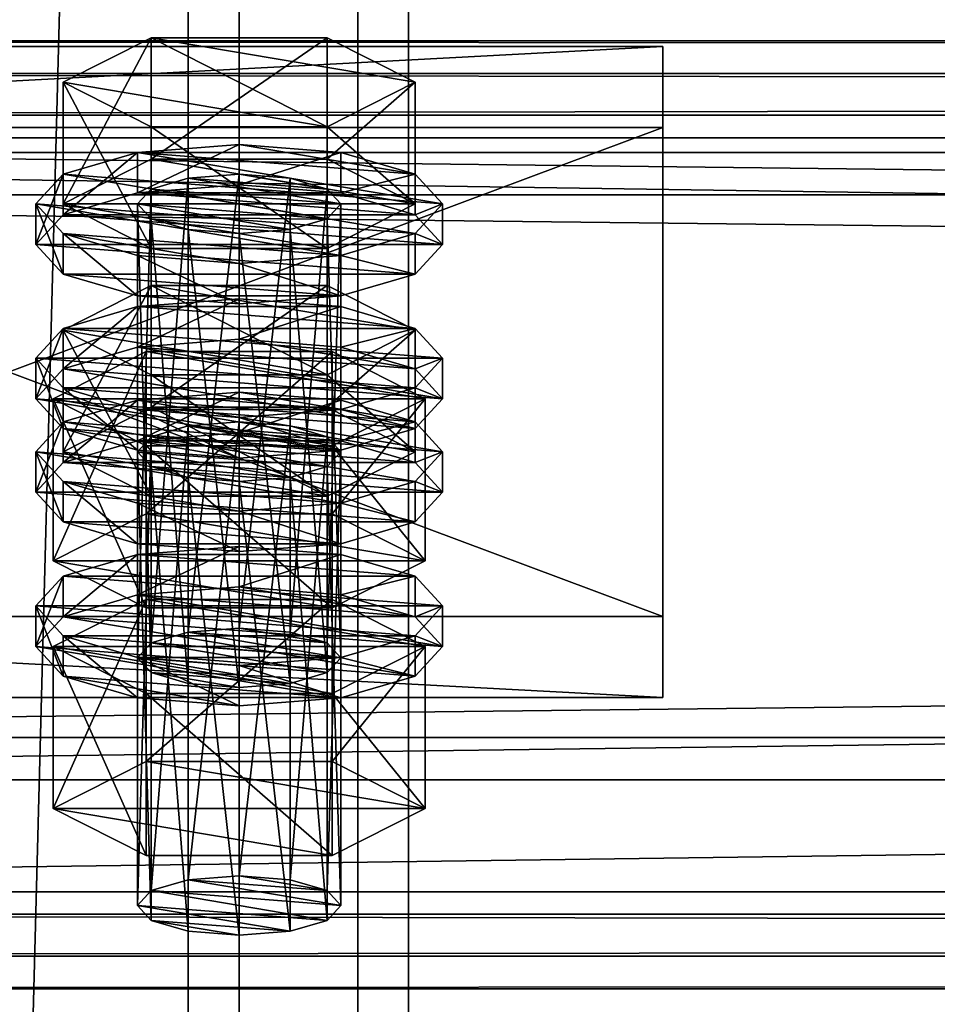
# Model space of a CAD drawing. Header units: millimetres. Extents: x 60485 to 71303, y 100 to 16900.
# Tile 80 of 256: x 60607 to 60661, y 4488 to 4547. Entities that reach past the tile are written whole.
import ezdxf

# ---------------------------------------------------------------- set-up
doc = ezdxf.new("R2010")
doc.units = ezdxf.units.MM
for name, color, linetype in [('13', 7, 'Continuous'), ('3', 7, 'Continuous'), ('4', 7, 'Continuous'), ('6', 7, 'Continuous'), ('9', 7, 'Continuous')]:
    doc.layers.add(name, color=color, linetype=linetype)

msp = doc.modelspace()

# ---------------------------------------------------------------- meshes
at = {"layer": '13', "color": 20}
mesh = msp.add_polyface(dxfattribs=at)
corners = [(60614.804, 4523.727, 4438.322), (60625.196, 4530.9, 4440.515), (60614.804, 4530.9, 4440.515), (60614, 4508.938, 4390.927), (60614.804, 4536.592, 4396.245), (60614, 4535.715, 4399.114), (60614.804, 4509.815, 4388.058), (60617, 4537.234, 4394.144), (60617, 4510.457, 4385.958), (60620, 4537.469, 4393.376), (60614.804, 4534.838, 4401.982), (60620, 4533.961, 4404.851), (60617, 4534.196, 4404.083), (60623, 4534.196, 4404.083), (60625.196, 4534.838, 4401.982), (60626, 4535.715, 4399.114), (60609.608, 4535.715, 4399.114), (60614.804, 4538.346, 4390.507), (60614.804, 4545.518, 4392.7), (60609.608, 4542.887, 4401.306), (60625.196, 4545.518, 4392.7), (60625.196, 4533.083, 4407.72), (60614.804, 4533.083, 4407.72), (60614.804, 4540.256, 4409.913), (60630.392, 4535.715, 4399.114), (60625.196, 4540.256, 4409.913), (60608, 4533.324, 4398.383), (60609.608, 4535.078, 4392.645), (60609.608, 4537.469, 4393.376), (60608, 4535.715, 4399.114), (60614, 4536.362, 4388.444), (60614, 4538.753, 4389.175), (60620, 4536.832, 4386.907), (60620, 4539.223, 4387.638), (60620, 4529.816, 4409.858), (60614, 4530.286, 4408.321), (60614, 4532.676, 4409.052), (60620, 4532.206, 4410.589), (60609.608, 4531.57, 4404.12), (60609.608, 4533.961, 4404.851), (60626, 4536.362, 4388.444), (60630.392, 4535.078, 4392.645), (60632, 4533.324, 4398.383), (60630.392, 4531.57, 4404.12), (60626, 4530.286, 4408.321), (60626, 4532.676, 4409.052), (60630.392, 4533.961, 4404.851), (60632, 4535.715, 4399.114), (60614, 4527.261, 4385.662), (60620, 4530.122, 4384.855), (60614, 4529.652, 4386.393), (60626, 4529.652, 4386.393)]
mesh.append_faces([[corners[k] for k in face] for face in [(0, 1, 2, 2), (3, 4, 5, 5), (6, 7, 4, 4), (8, 9, 7, 7), (10, 11, 12, 12), (16, 18, 19, 19), (17, 20, 18, 18), (22, 19, 23, 23), (21, 16, 22, 22), (19, 25, 23, 23), (26, 28, 29, 29), (27, 31, 28, 28), (30, 33, 31, 31), (34, 36, 37, 37), (35, 39, 36, 36), (38, 29, 39, 39), (30, 40, 32, 32), (44, 35, 34, 34), (39, 37, 36, 36), (48, 49, 50, 50), (51, 50, 49, 49)]], dxfattribs={"vtx0": -1, "color": 20})
mesh.append_faces([[corners[k] for k in face] for face in [(11, 10, 13, 13)]], dxfattribs={"vtx0": -1, "vtx1": -1, "color": 20})
mesh.append_faces([[corners[k] for k in face] for face in [(13, 10, 5, 5), (14, 5, 4, 4), (15, 4, 7, 7), (24, 17, 16, 16), (25, 19, 18, 18), (41, 30, 27, 27), (42, 27, 26, 26), (43, 26, 38, 38), (44, 38, 35, 35), (45, 39, 29, 29), (46, 29, 28, 28), (47, 28, 31, 31)]], dxfattribs={"vtx0": -1, "vtx2": -1, "vtx3": -1, "color": 20})
mesh.append_faces([[corners[k] for k in face] for face in [(16, 17, 18, 18), (21, 22, 23, 23), (22, 16, 19, 19), (26, 27, 28, 28), (27, 30, 31, 31), (30, 32, 33, 33), (34, 35, 36, 36), (35, 38, 39, 39), (38, 26, 29, 29)]], dxfattribs={"vtx2": -1, "vtx3": -1, "color": 20})
mesh = msp.add_polyface(dxfattribs=at)
corners = [(60630.392, 4528.268, 4449.122), (60614.804, 4530.9, 4440.515), (60625.196, 4530.9, 4440.515), (60620, 4510.692, 4385.189), (60623, 4537.234, 4394.144), (60620, 4537.469, 4393.376), (60623, 4510.457, 4385.958), (60625.196, 4536.592, 4396.245), (60625.196, 4509.815, 4388.058), (60626, 4535.715, 4399.114), (60623, 4534.196, 4404.083), (60614, 4535.715, 4399.114), (60625.196, 4534.838, 4401.982), (60614.804, 4536.592, 4396.245), (60617, 4537.234, 4394.144), (60614.804, 4538.346, 4390.507), (60625.196, 4538.346, 4390.507), (60625.196, 4545.518, 4392.7), (60630.392, 4535.715, 4399.114), (60630.392, 4542.887, 4401.306), (60625.196, 4533.083, 4407.72), (60625.196, 4540.256, 4409.913), (60614.804, 4540.256, 4409.913), (60609.608, 4535.715, 4399.114), (60614.804, 4545.518, 4392.7), (60620, 4536.832, 4386.907), (60626, 4536.362, 4388.444), (60626, 4538.753, 4389.175), (60620, 4539.223, 4387.638), (60630.392, 4535.078, 4392.645), (60630.392, 4537.469, 4393.376), (60632, 4533.324, 4398.383), (60632, 4535.715, 4399.114), (60630.392, 4531.57, 4404.12), (60630.392, 4533.961, 4404.851), (60626, 4530.286, 4408.321), (60626, 4532.676, 4409.052), (60620, 4529.816, 4409.858), (60620, 4532.206, 4410.589), (60614, 4536.362, 4388.444), (60609.608, 4535.078, 4392.645), (60608, 4533.324, 4398.383), (60609.608, 4531.57, 4404.12), (60609.608, 4533.961, 4404.851), (60608, 4535.715, 4399.114), (60609.608, 4537.469, 4393.376), (60614, 4538.753, 4389.175), (60620, 4527.731, 4384.125), (60626, 4529.652, 4386.393), (60620, 4530.122, 4384.855), (60630.392, 4528.368, 4390.593), (60614, 4529.652, 4386.393)]
mesh.append_faces([[corners[k] for k in face] for face in [(0, 1, 2, 2), (3, 4, 5, 5), (6, 7, 4, 4), (8, 9, 7, 7), (7, 5, 4, 4), (16, 19, 17, 17), (18, 21, 19, 19), (20, 22, 21, 21), (15, 18, 16, 16), (19, 24, 17, 17), (25, 27, 28, 28), (26, 30, 27, 27), (29, 32, 30, 30), (31, 34, 32, 32), (33, 36, 34, 34), (35, 38, 36, 36), (30, 28, 27, 27), (47, 48, 49, 49)]], dxfattribs={"vtx0": -1, "color": 20})
mesh.append_faces([[corners[k] for k in face] for face in [(10, 11, 12, 12), (12, 13, 9, 9), (9, 14, 7, 7), (18, 23, 20, 20), (21, 24, 19, 19), (26, 39, 29, 29), (29, 40, 31, 31), (31, 41, 33, 33), (33, 42, 35, 35), (38, 43, 36, 36), (36, 44, 34, 34), (34, 45, 32, 32), (32, 46, 30, 30), (50, 51, 48, 48)]], dxfattribs={"vtx0": -1, "vtx1": -1, "color": 20})
mesh.append_faces([[corners[k] for k in face] for face in [(7, 14, 5, 5), (30, 46, 28, 28)]], dxfattribs={"vtx0": -1, "vtx2": -1, "vtx3": -1, "color": 20})
mesh.append_faces([[corners[k] for k in face] for face in [(15, 16, 17, 17), (16, 18, 19, 19), (18, 20, 21, 21), (25, 26, 27, 27), (26, 29, 30, 30), (29, 31, 32, 32), (31, 33, 34, 34), (33, 35, 36, 36), (35, 37, 38, 38)]], dxfattribs={"vtx2": -1, "vtx3": -1, "color": 20})
mesh = msp.add_polyface(dxfattribs=at)
corners = [(60626, 4521.096, 4446.929), (60614.804, 4521.973, 4444.06), (60617, 4522.615, 4441.96), (60609.608, 4521.096, 4446.929), (60614.804, 4523.727, 4438.322), (60614.804, 4530.9, 4440.515), (60609.608, 4528.268, 4449.122), (60614.804, 4518.465, 4455.536), (60614.804, 4525.637, 4457.728), (60625.196, 4525.637, 4457.728), (60609.608, 4520.46, 4440.46), (60614, 4521.744, 4436.26), (60614, 4524.135, 4436.991), (60609.608, 4522.85, 4441.191), (60620, 4522.214, 4434.722), (60620, 4524.605, 4435.453), (60632, 4521.096, 4446.929), (60614, 4508.938, 4390.927), (60614.804, 4509.815, 4388.058), (60614.804, 4536.592, 4396.245), (60617, 4510.457, 4385.958), (60617, 4537.234, 4394.144), (60620, 4510.692, 4385.189), (60620, 4537.469, 4393.376), (60620, 4507.184, 4396.665), (60617, 4534.196, 4404.083), (60620, 4533.961, 4404.851), (60617, 4507.419, 4395.896), (60614.804, 4534.838, 4401.982), (60614.804, 4508.061, 4393.796), (60614, 4535.715, 4399.114), (60609.03, 4514.66, 4392.676), (60614.515, 4527.001, 4386.515), (60609.03, 4524.223, 4395.6), (60614.515, 4517.438, 4383.592), (60625.485, 4527.001, 4386.515), (60625.485, 4521.445, 4404.685), (60614.515, 4521.445, 4404.685), (60630.97, 4524.223, 4395.6), (60608, 4524.223, 4395.6), (60609.608, 4525.977, 4389.862), (60609.608, 4528.368, 4390.593), (60608, 4526.614, 4396.331), (60614, 4527.261, 4385.662), (60614, 4529.652, 4386.393), (60620, 4527.731, 4384.125), (60620, 4530.122, 4384.855), (60620, 4520.715, 4407.076), (60614, 4521.185, 4405.538), (60614, 4523.575, 4406.269), (60620, 4523.105, 4407.807), (60609.608, 4522.469, 4401.338), (60609.608, 4524.86, 4402.069), (60630.392, 4525.977, 4389.862), (60632, 4524.223, 4395.6), (60630.392, 4522.469, 4401.338), (60626, 4521.185, 4405.538), (60626, 4523.575, 4406.269), (60630.392, 4524.86, 4402.069), (60632, 4526.614, 4396.331), (60630.392, 4528.368, 4390.593)]
mesh.append_faces([[corners[k] for k in face] for face in [(3, 5, 6, 6), (7, 6, 8, 8), (6, 9, 8, 8), (10, 12, 13, 13), (11, 15, 12, 12), (24, 25, 26, 26), (27, 28, 25, 25), (29, 30, 28, 28), (31, 32, 33, 33), (34, 35, 32, 32), (33, 36, 37, 37), (39, 41, 42, 42), (40, 44, 41, 41), (47, 49, 50, 50), (48, 52, 49, 49), (51, 42, 52, 52), (49, 57, 50, 50)]], dxfattribs={"vtx0": -1, "color": 20})
mesh.append_faces([[corners[k] for k in face] for face in [(0, 1, 2, 2), (9, 6, 5, 5), (16, 13, 12, 12), (38, 33, 32, 32), (53, 45, 43, 43), (54, 43, 40, 40), (55, 40, 39, 39), (56, 39, 51, 51), (57, 49, 52, 52), (58, 52, 42, 42), (59, 42, 41, 41), (60, 41, 44, 44)]], dxfattribs={"vtx0": -1, "vtx2": -1, "vtx3": -1, "color": 20})
mesh.append_faces([[corners[k] for k in face] for face in [(3, 4, 5, 5), (7, 3, 6, 6), (10, 11, 12, 12), (11, 14, 15, 15), (17, 18, 19, 19), (18, 20, 21, 21), (20, 22, 23, 23), (29, 17, 30, 30), (39, 40, 41, 41), (40, 43, 44, 44), (43, 45, 46, 46), (47, 48, 49, 49), (48, 51, 52, 52), (51, 39, 42, 42)]], dxfattribs={"vtx2": -1, "vtx3": -1, "color": 20})
mesh = msp.add_polyface(dxfattribs=at)
corners = [(60625.196, 4521.973, 4444.06), (60617, 4522.615, 4441.96), (60620, 4522.85, 4441.191), (60623, 4522.615, 4441.96), (60614.804, 4523.727, 4438.322), (60625.196, 4523.727, 4438.322), (60625.196, 4530.9, 4440.515), (60630.392, 4521.096, 4446.929), (60630.392, 4528.268, 4449.122), (60625.196, 4518.465, 4455.536), (60625.196, 4525.637, 4457.728), (60614.804, 4525.637, 4457.728), (60614.804, 4530.9, 4440.515), (60620, 4522.214, 4434.722), (60626, 4521.744, 4436.26), (60626, 4524.135, 4436.991), (60620, 4524.605, 4435.453), (60630.392, 4522.85, 4441.191), (60632, 4521.096, 4446.929), (60614, 4524.135, 4436.991), (60620, 4510.692, 4385.189), (60623, 4510.457, 4385.958), (60623, 4537.234, 4394.144), (60625.196, 4509.815, 4388.058), (60625.196, 4536.592, 4396.245), (60626, 4508.938, 4390.927), (60626, 4535.715, 4399.114), (60625.196, 4534.838, 4401.982), (60625.196, 4508.061, 4393.796), (60623, 4534.196, 4404.083), (60623, 4507.419, 4395.896), (60620, 4533.961, 4404.851), (60614.515, 4517.438, 4383.592), (60625.485, 4517.438, 4383.592), (60625.485, 4527.001, 4386.515), (60630.97, 4524.223, 4395.6), (60625.485, 4521.445, 4404.685), (60609.03, 4524.223, 4395.6), (60614.515, 4527.001, 4386.515), (60620, 4527.731, 4384.125), (60626, 4527.261, 4385.662), (60626, 4529.652, 4386.393), (60630.392, 4525.977, 4389.862), (60630.392, 4528.368, 4390.593), (60632, 4524.223, 4395.6), (60632, 4526.614, 4396.331), (60630.392, 4522.469, 4401.338), (60630.392, 4524.86, 4402.069), (60626, 4521.185, 4405.538), (60626, 4523.575, 4406.269), (60620, 4523.105, 4407.807), (60614, 4527.261, 4385.662), (60609.608, 4525.977, 4389.862), (60608, 4524.223, 4395.6), (60609.608, 4524.86, 4402.069), (60608, 4526.614, 4396.331), (60609.608, 4528.368, 4390.593)]
mesh.append_faces([[corners[k] for k in face] for face in [(0, 2, 3, 3), (5, 8, 6, 6), (7, 10, 8, 8), (9, 11, 10, 10), (4, 7, 5, 5), (13, 15, 16, 16), (14, 17, 15, 15), (17, 16, 15, 15), (25, 27, 26, 26), (28, 29, 27, 27), (30, 31, 29, 29), (33, 35, 34, 34), (35, 38, 34, 34), (40, 43, 41, 41), (42, 45, 43, 43), (44, 47, 45, 45), (46, 49, 47, 47), (48, 50, 49, 49), (39, 42, 40, 40)]], dxfattribs={"vtx0": -1, "color": 20})
mesh.append_faces([[corners[k] for k in face] for face in [(10, 12, 8, 8), (18, 19, 17, 17), (36, 37, 35, 35), (42, 51, 44, 44), (44, 52, 46, 46), (46, 53, 48, 48), (49, 54, 47, 47), (47, 55, 45, 45), (45, 56, 43, 43)]], dxfattribs={"vtx0": -1, "vtx1": -1, "color": 20})
mesh.append_faces([[corners[k] for k in face] for face in [(0, 1, 2, 2), (17, 19, 16, 16)]], dxfattribs={"vtx0": -1, "vtx2": -1, "vtx3": -1, "color": 20})
mesh.append_faces([[corners[k] for k in face] for face in [(4, 5, 6, 6), (5, 7, 8, 8), (7, 9, 10, 10), (13, 14, 15, 15), (20, 21, 22, 22), (21, 23, 24, 24), (23, 25, 26, 26), (32, 33, 34, 34), (39, 40, 41, 41), (40, 42, 43, 43), (42, 44, 45, 45), (44, 46, 47, 47), (46, 48, 49, 49)]], dxfattribs={"vtx2": -1, "vtx3": -1, "color": 20})
mesh = msp.add_polyface(dxfattribs=at)
corners = [(60614, 4494.32, 4438.742), (60614.804, 4521.973, 4444.06), (60614, 4521.096, 4446.929), (60614.804, 4495.197, 4435.873), (60617, 4522.615, 4441.96), (60617, 4495.839, 4433.773), (60620, 4522.85, 4441.191), (60617, 4492.8, 4443.712), (60614.804, 4520.219, 4449.798), (60617, 4519.577, 4451.898), (60614.804, 4493.443, 4441.611), (60620, 4519.342, 4452.667), (60623, 4519.577, 4451.898), (60625.196, 4520.219, 4449.798), (60625.196, 4518.465, 4455.536), (60614.804, 4518.465, 4455.536), (60614.804, 4525.637, 4457.728), (60614.804, 4523.727, 4438.322), (60609.608, 4521.096, 4446.929), (60608, 4518.705, 4446.198), (60609.608, 4520.46, 4440.46), (60609.608, 4522.85, 4441.191), (60608, 4521.096, 4446.929), (60620, 4515.197, 4457.674), (60614, 4515.667, 4456.136), (60614, 4518.058, 4456.867), (60620, 4517.588, 4458.404), (60609.608, 4516.951, 4451.936), (60609.608, 4519.342, 4452.667), (60630.392, 4520.46, 4440.46), (60614, 4521.744, 4436.26), (60632, 4518.705, 4446.198), (60630.392, 4516.951, 4451.936), (60626, 4515.667, 4456.136), (60626, 4518.058, 4456.867), (60630.392, 4519.342, 4452.667), (60609.608, 4511.359, 4437.678), (60614, 4512.643, 4433.477), (60614, 4515.034, 4434.208), (60609.608, 4513.749, 4438.409), (60620, 4513.113, 4431.94), (60620, 4515.504, 4432.671), (60632, 4511.995, 4444.146), (60608, 4511.995, 4444.146), (60630.392, 4513.749, 4438.409), (60626, 4515.034, 4434.208), (60620, 4507.184, 4396.665), (60617, 4507.419, 4395.896), (60617, 4534.196, 4404.083), (60614.804, 4508.061, 4393.796), (60614.804, 4534.838, 4401.982), (60609.03, 4514.66, 4392.676), (60614.515, 4517.438, 4383.592), (60614.515, 4527.001, 4386.515), (60625.485, 4511.882, 4401.761), (60614.515, 4511.882, 4401.761), (60614.515, 4521.445, 4404.685), (60609.03, 4524.223, 4395.6), (60630.97, 4514.66, 4392.676), (60626, 4521.185, 4405.538), (60609.608, 4522.469, 4401.338), (60620, 4520.715, 4407.076), (60614, 4521.185, 4405.538)]
mesh.append_faces([[corners[k] for k in face] for face in [(0, 1, 2, 2), (3, 4, 1, 1), (5, 6, 4, 4), (7, 8, 9, 9), (10, 2, 8, 8), (8, 11, 9, 9), (14, 18, 15, 15), (19, 21, 22, 22), (23, 25, 26, 26), (24, 28, 25, 25), (27, 22, 28, 28), (33, 24, 23, 23), (28, 26, 25, 25), (36, 38, 39, 39), (37, 41, 38, 38), (45, 38, 41, 41), (55, 57, 56, 56), (61, 60, 62, 62)]], dxfattribs={"vtx0": -1, "color": 20})
mesh.append_faces([[corners[k] for k in face] for face in [(59, 60, 61, 61)]], dxfattribs={"vtx0": -1, "vtx1": -1, "color": 20})
mesh.append_faces([[corners[k] for k in face] for face in [(12, 8, 2, 2), (13, 2, 1, 1), (14, 17, 18, 18), (29, 30, 20, 20), (31, 20, 19, 19), (32, 19, 27, 27), (33, 27, 24, 24), (34, 28, 22, 22), (35, 22, 21, 21), (42, 43, 39, 39), (44, 39, 38, 38), (58, 52, 51, 51)]], dxfattribs={"vtx0": -1, "vtx2": -1, "vtx3": -1, "color": 20})
mesh.append_faces([[corners[k] for k in face] for face in [(14, 15, 16, 16), (19, 20, 21, 21), (23, 24, 25, 25), (24, 27, 28, 28), (27, 19, 22, 22), (36, 37, 38, 38), (37, 40, 41, 41), (46, 47, 48, 48), (47, 49, 50, 50), (51, 52, 53, 53), (54, 55, 56, 56), (55, 51, 57, 57)]], dxfattribs={"vtx2": -1, "vtx3": -1, "color": 20})
mesh = msp.add_polyface(dxfattribs=at)
corners = [(60620, 4496.074, 4433.005), (60623, 4522.615, 4441.96), (60620, 4522.85, 4441.191), (60623, 4495.839, 4433.773), (60625.196, 4521.973, 4444.06), (60625.196, 4495.197, 4435.873), (60626, 4521.096, 4446.929), (60626, 4494.32, 4438.742), (60625.196, 4520.219, 4449.798), (60625.196, 4493.443, 4441.611), (60623, 4519.577, 4451.898), (60620, 4519.342, 4452.667), (60614.804, 4520.219, 4449.798), (60614, 4521.096, 4446.929), (60614.804, 4521.973, 4444.06), (60617, 4522.615, 4441.96), (60630.392, 4521.096, 4446.929), (60614.804, 4523.727, 4438.322), (60625.196, 4518.465, 4455.536), (60626, 4521.744, 4436.26), (60630.392, 4520.46, 4440.46), (60630.392, 4522.85, 4441.191), (60632, 4518.705, 4446.198), (60632, 4521.096, 4446.929), (60630.392, 4516.951, 4451.936), (60630.392, 4519.342, 4452.667), (60626, 4515.667, 4456.136), (60626, 4518.058, 4456.867), (60620, 4515.197, 4457.674), (60620, 4517.588, 4458.404), (60614, 4521.744, 4436.26), (60620, 4522.214, 4434.722), (60609.608, 4520.46, 4440.46), (60608, 4518.705, 4446.198), (60609.608, 4516.951, 4451.936), (60609.608, 4519.342, 4452.667), (60608, 4521.096, 4446.929), (60609.608, 4522.85, 4441.191), (60620, 4513.113, 4431.94), (60626, 4512.643, 4433.477), (60626, 4515.034, 4434.208), (60620, 4515.504, 4432.671), (60630.392, 4511.359, 4437.678), (60630.392, 4513.749, 4438.409), (60632, 4511.995, 4444.146), (60609.608, 4513.749, 4438.409), (60614, 4515.034, 4434.208), (60626, 4508.938, 4390.927), (60625.196, 4508.061, 4393.796), (60625.196, 4534.838, 4401.982), (60623, 4507.419, 4395.896), (60623, 4534.196, 4404.083), (60620, 4507.184, 4396.665), (60620, 4533.961, 4404.851), (60625.485, 4517.438, 4383.592), (60630.97, 4514.66, 4392.676), (60630.97, 4524.223, 4395.6), (60625.485, 4511.882, 4401.761), (60625.485, 4521.445, 4404.685), (60614.515, 4521.445, 4404.685), (60614.515, 4517.438, 4383.592), (60609.03, 4514.66, 4392.676), (60626, 4521.185, 4405.538), (60620, 4520.715, 4407.076), (60620, 4523.105, 4407.807)]
mesh.append_faces([[corners[k] for k in face] for face in [(0, 1, 2, 2), (3, 4, 1, 1), (5, 6, 4, 4), (7, 8, 6, 6), (9, 10, 8, 8), (20, 23, 21, 21), (22, 25, 23, 23), (24, 27, 25, 25), (26, 29, 27, 27), (30, 19, 31, 31), (38, 40, 41, 41), (39, 43, 40, 40), (55, 58, 56, 56), (57, 59, 58, 58), (60, 55, 54, 54)]], dxfattribs={"vtx0": -1, "color": 20})
mesh.append_faces([[corners[k] for k in face] for face in [(11, 12, 10, 10), (10, 13, 8, 8), (8, 14, 6, 6), (6, 15, 4, 4), (16, 17, 18, 18), (19, 30, 20, 20), (20, 32, 22, 22), (22, 33, 24, 24), (24, 34, 26, 26), (29, 35, 27, 27), (27, 36, 25, 25), (25, 37, 23, 23), (44, 45, 43, 43), (43, 46, 40, 40), (55, 61, 57, 57)]], dxfattribs={"vtx0": -1, "vtx1": -1, "color": 20})
mesh.append_faces([[corners[k] for k in face] for face in [(19, 20, 21, 21), (20, 22, 23, 23), (22, 24, 25, 25), (24, 26, 27, 27), (26, 28, 29, 29), (38, 39, 40, 40), (39, 42, 43, 43), (47, 48, 49, 49), (48, 50, 51, 51), (50, 52, 53, 53), (54, 55, 56, 56), (55, 57, 58, 58), (62, 63, 64, 64)]], dxfattribs={"vtx2": -1, "vtx3": -1, "color": 20})
mesh = msp.add_polyface(dxfattribs=at)
corners = [(60614, 4494.32, 4438.742), (60614.804, 4495.197, 4435.873), (60614.804, 4521.973, 4444.06), (60617, 4495.839, 4433.773), (60617, 4522.615, 4441.96), (60620, 4496.074, 4433.005), (60620, 4522.85, 4441.191), (60620, 4492.565, 4444.48), (60617, 4492.8, 4443.712), (60617, 4519.577, 4451.898), (60620, 4519.342, 4452.667), (60614.804, 4493.443, 4441.611), (60614.804, 4520.219, 4449.798), (60614, 4521.096, 4446.929), (60626, 4494.32, 4438.742), (60625.196, 4493.443, 4441.611), (60623, 4492.8, 4443.712), (60609.03, 4500.041, 4440.492), (60614.515, 4502.819, 4431.407), (60614.515, 4512.382, 4434.331), (60609.03, 4509.604, 4443.415), (60625.485, 4512.382, 4434.331), (60625.485, 4497.264, 4449.577), (60614.515, 4497.264, 4449.577), (60614.515, 4506.827, 4452.5), (60630.97, 4500.041, 4440.492), (60625.485, 4506.827, 4452.5), (60630.97, 4509.604, 4443.415), (60608, 4509.604, 4443.415), (60609.608, 4511.359, 4437.678), (60609.608, 4513.749, 4438.409), (60608, 4511.995, 4444.146), (60620, 4506.096, 4454.891), (60614, 4506.566, 4453.354), (60614, 4508.957, 4454.085), (60620, 4508.487, 4455.622), (60609.608, 4507.85, 4449.153), (60609.608, 4510.241, 4449.884), (60632, 4509.604, 4443.415), (60614, 4512.643, 4433.477), (60630.392, 4507.85, 4449.153), (60626, 4506.566, 4453.354), (60626, 4508.957, 4454.085), (60630.392, 4510.241, 4449.884), (60626, 4508.938, 4390.927), (60617, 4510.457, 4385.958), (60614.804, 4509.815, 4388.058), (60625.196, 4508.061, 4393.796), (60614, 4508.938, 4390.927), (60623, 4507.419, 4395.896), (60614.804, 4508.061, 4393.796), (60620, 4507.184, 4396.665), (60617, 4507.419, 4395.896), (60625.485, 4511.882, 4401.761), (60609.03, 4514.66, 4392.676), (60614.515, 4511.882, 4401.761)]
mesh.append_faces([[corners[k] for k in face] for face in [(7, 9, 10, 10), (7, 11, 8, 8), (17, 19, 20, 20), (18, 21, 19, 19), (23, 20, 24, 24), (22, 17, 23, 23), (20, 26, 24, 24), (28, 30, 31, 31), (32, 34, 35, 35), (33, 37, 34, 34), (36, 31, 37, 37), (32, 36, 33, 33), (51, 50, 52, 52), (53, 54, 55, 55)]], dxfattribs={"vtx0": -1, "color": 20})
mesh.append_faces([[corners[k] for k in face] for face in [(16, 11, 7, 7), (41, 36, 32, 32), (49, 50, 51, 51)]], dxfattribs={"vtx0": -1, "vtx1": -1, "color": 20})
mesh.append_faces([[corners[k] for k in face] for face in [(14, 3, 1, 1), (15, 1, 0, 0), (16, 0, 11, 11), (25, 18, 17, 17), (27, 20, 19, 19), (38, 39, 29, 29), (40, 29, 28, 28), (41, 28, 36, 36), (42, 34, 37, 37), (43, 37, 31, 31), (44, 45, 46, 46), (47, 46, 48, 48), (49, 48, 50, 50)]], dxfattribs={"vtx0": -1, "vtx2": -1, "vtx3": -1, "color": 20})
mesh.append_faces([[corners[k] for k in face] for face in [(0, 1, 2, 2), (1, 3, 4, 4), (3, 5, 6, 6), (7, 8, 9, 9), (8, 11, 12, 12), (11, 0, 13, 13), (17, 18, 19, 19), (22, 23, 24, 24), (23, 17, 20, 20), (28, 29, 30, 30), (32, 33, 34, 34), (33, 36, 37, 37), (36, 28, 31, 31)]], dxfattribs={"vtx2": -1, "vtx3": -1, "color": 20})
mesh = msp.add_polyface(dxfattribs=at)
corners = [(60620, 4496.074, 4433.005), (60623, 4495.839, 4433.773), (60623, 4522.615, 4441.96), (60625.196, 4495.197, 4435.873), (60625.196, 4521.973, 4444.06), (60626, 4494.32, 4438.742), (60626, 4521.096, 4446.929), (60625.196, 4493.443, 4441.611), (60625.196, 4520.219, 4449.798), (60623, 4492.8, 4443.712), (60623, 4519.577, 4451.898), (60620, 4492.565, 4444.48), (60620, 4519.342, 4452.667), (60617, 4495.839, 4433.773), (60614.804, 4495.197, 4435.873), (60614, 4494.32, 4438.742), (60614.515, 4502.819, 4431.407), (60625.485, 4502.819, 4431.407), (60625.485, 4512.382, 4434.331), (60630.97, 4500.041, 4440.492), (60630.97, 4509.604, 4443.415), (60625.485, 4497.264, 4449.577), (60625.485, 4506.827, 4452.5), (60614.515, 4506.827, 4452.5), (60609.03, 4500.041, 4440.492), (60609.03, 4509.604, 4443.415), (60614.515, 4512.382, 4434.331), (60630.392, 4511.359, 4437.678), (60632, 4509.604, 4443.415), (60632, 4511.995, 4444.146), (60630.392, 4513.749, 4438.409), (60630.392, 4507.85, 4449.153), (60630.392, 4510.241, 4449.884), (60626, 4506.566, 4453.354), (60626, 4508.957, 4454.085), (60620, 4506.096, 4454.891), (60620, 4508.487, 4455.622), (60620, 4513.113, 4431.94), (60626, 4512.643, 4433.477), (60614, 4512.643, 4433.477), (60609.608, 4511.359, 4437.678), (60608, 4509.604, 4443.415), (60614, 4508.957, 4454.085), (60609.608, 4510.241, 4449.884), (60608, 4511.995, 4444.146), (60620, 4510.692, 4385.189), (60625.196, 4509.815, 4388.058), (60623, 4510.457, 4385.958), (60617, 4510.457, 4385.958), (60626, 4508.938, 4390.927), (60614.804, 4509.815, 4388.058), (60625.196, 4508.061, 4393.796), (60614, 4508.938, 4390.927), (60623, 4507.419, 4395.896)]
mesh.append_faces([[corners[k] for k in face] for face in [(9, 12, 10, 10), (0, 3, 1, 1), (17, 20, 18, 18), (19, 22, 20, 20), (21, 23, 22, 22), (16, 19, 17, 17), (20, 26, 18, 18), (27, 29, 30, 30), (28, 32, 29, 29), (31, 34, 32, 32), (33, 36, 34, 34), (37, 27, 38, 38), (42, 34, 36, 36), (45, 46, 47, 47)]], dxfattribs={"vtx0": -1, "color": 20})
mesh.append_faces([[corners[k] for k in face] for face in [(3, 13, 5, 5), (5, 14, 7, 7), (7, 15, 9, 9), (19, 24, 21, 21), (22, 25, 20, 20), (27, 39, 28, 28), (28, 40, 31, 31), (31, 41, 33, 33), (34, 43, 32, 32), (32, 44, 29, 29), (46, 48, 49, 49), (49, 50, 51, 51), (51, 52, 53, 53)]], dxfattribs={"vtx0": -1, "vtx1": -1, "color": 20})
mesh.append_faces([[corners[k] for k in face] for face in [(3, 0, 13, 13), (27, 37, 39, 39), (46, 45, 48, 48)]], dxfattribs={"vtx0": -1, "vtx2": -1, "vtx3": -1, "color": 20})
mesh.append_faces([[corners[k] for k in face] for face in [(0, 1, 2, 2), (1, 3, 4, 4), (3, 5, 6, 6), (5, 7, 8, 8), (7, 9, 10, 10), (9, 11, 12, 12), (16, 17, 18, 18), (17, 19, 20, 20), (19, 21, 22, 22), (27, 28, 29, 29), (28, 31, 32, 32), (31, 33, 34, 34), (33, 35, 36, 36)]], dxfattribs={"vtx2": -1, "vtx3": -1, "color": 20})
at = {"layer": '3', "color": 91}
mesh = msp.add_polyface(dxfattribs=at)
corners = [(60570, 8485, 5564.7), (60630, 8485, 5564.7), (60630, 145.041, 3014.919), (60570, 145.041, 3014.919), (60570, 271.84, 2970.03), (60630, 271.84, 2970.03), (60630, 8485, 5481.045), (60570, 8485, 5481.045), (60570, 145.041, 2970.03), (60627, 8485, 5484.182), (60573, 8485, 5484.182), (60573, 8485, 5561.563), (60627, 8485, 5561.563), (60573, 145.041, 3011.782), (60627, 145.041, 3011.782), (60573, 261.579, 2970.03), (60573, 145.041, 2970.03), (60627, 261.579, 2970.03), (60627, 145.041, 2970.03), (60630, 145.041, 2970.03)]
mesh.append_faces([[corners[k] for k in face] for face in [(0, 2, 3, 3), (4, 6, 7, 7), (4, 3, 8, 8), (0, 4, 7, 7), (12, 13, 14, 14), (15, 11, 10, 10), (13, 15, 16, 16), (17, 10, 9, 9), (17, 14, 18, 18), (12, 17, 9, 9), (8, 13, 16, 16), (18, 2, 19, 19), (5, 1, 6, 6), (2, 5, 19, 19), (5, 18, 19, 19), (15, 8, 16, 16)]], dxfattribs={"vtx0": -1, "color": 91})
mesh.append_faces([[corners[k] for k in face] for face in [(3, 4, 0, 0), (0, 11, 1, 1), (11, 7, 10, 10), (10, 7, 9, 9), (1, 12, 6, 6), (12, 1, 11, 11), (6, 9, 7, 7), (11, 15, 13, 13), (14, 17, 12, 12), (2, 14, 3, 3), (3, 13, 8, 8), (1, 5, 2, 2), (18, 5, 17, 17), (17, 5, 15, 15), (8, 15, 4, 4), (4, 15, 5, 5)]], dxfattribs={"vtx0": -1, "vtx1": -1, "color": 91})
mesh.append_faces([[corners[k] for k in face] for face in [(11, 0, 7, 7), (6, 12, 9, 9), (2, 18, 14, 14), (3, 14, 13, 13)]], dxfattribs={"vtx0": -1, "vtx2": -1, "vtx3": -1, "color": 91})
mesh.append_faces([[corners[k] for k in face] for face in [(0, 1, 2, 2), (4, 5, 6, 6), (12, 11, 13, 13), (17, 15, 10, 10)]], dxfattribs={"vtx2": -1, "vtx3": -1, "color": 91})
mesh = msp.add_polyface(dxfattribs=at)
corners = [(60645, 4540.215, 4358.743), (60555, 4540.215, 4358.743), (60555, 4506.592, 4468.718), (60645, 4506.592, 4468.718), (60555, 4544.996, 4360.205), (60555, 4511.373, 4470.18), (60645, 4544.996, 4360.205), (60645, 4511.373, 4470.18)]
mesh.append_faces([[corners[k] for k in face] for face in [(0, 2, 3, 3), (1, 5, 2, 2), (4, 7, 5, 5), (6, 3, 7, 7), (1, 6, 4, 4), (3, 5, 7, 7)]], dxfattribs={"vtx0": -1, "color": 91})
mesh.append_faces([[corners[k] for k in face] for face in [(0, 1, 2, 2), (1, 4, 5, 5), (4, 6, 7, 7), (6, 0, 3, 3), (1, 0, 6, 6), (3, 2, 5, 5)]], dxfattribs={"vtx2": -1, "vtx3": -1, "color": 91})
at = {"layer": '4', "color": 171}
mesh = msp.add_polyface(dxfattribs=at)
corners = [(60583, 4956.567, 3030.03), (60617, 4956.567, 3030.03), (60617, 3430.709, 3935.792), (60583, 3430.709, 3935.792), (60617, 5062.356, 3030.03), (60617, 3500.535, 3957.14), (60583, 5062.356, 3030.03), (60583, 3500.535, 3957.14), (60580, 4950.69, 3030.03), (60580, 5068.233, 3030.03), (60580, 3504.415, 3958.326), (60580, 3426.83, 3934.606), (60620, 5068.233, 3030.03), (60620, 3504.415, 3958.326), (60620, 4950.69, 3030.03), (60620, 3426.83, 3934.606)]
mesh.append_faces([[corners[k] for k in face] for face in [(0, 2, 3, 3), (1, 5, 2, 2), (4, 7, 5, 5), (6, 3, 7, 7), (8, 10, 11, 11), (9, 13, 10, 10), (12, 15, 13, 13), (14, 11, 15, 15)]], dxfattribs={"vtx0": -1, "color": 171})
mesh.append_faces([[corners[k] for k in face] for face in [(9, 6, 12, 12), (6, 8, 0, 0), (0, 8, 1, 1), (12, 4, 14, 14), (4, 12, 6, 6), (14, 1, 8, 8), (11, 3, 15, 15), (3, 10, 7, 7), (7, 10, 5, 5), (15, 2, 13, 13), (2, 15, 3, 3), (13, 5, 10, 10)]], dxfattribs={"vtx0": -1, "vtx1": -1, "color": 171})
mesh.append_faces([[corners[k] for k in face] for face in [(6, 9, 8, 8), (14, 4, 1, 1), (3, 11, 10, 10), (13, 2, 5, 5)]], dxfattribs={"vtx0": -1, "vtx2": -1, "vtx3": -1, "color": 171})
mesh.append_faces([[corners[k] for k in face] for face in [(0, 1, 2, 2), (1, 4, 5, 5), (4, 6, 7, 7), (6, 0, 3, 3), (8, 9, 10, 10), (9, 12, 13, 13), (12, 14, 15, 15), (14, 8, 11, 11)]], dxfattribs={"vtx2": -1, "vtx3": -1, "color": 171})
at = {"layer": '6', "color": 2}
mesh = msp.add_polyface(dxfattribs=at)
corners = [(60573, 8485, 2973.03), (60627, 8485, 2973.03), (60627, 281.652, 2973.03), (60573, 281.652, 2973.03), (60627, 8485, 3027.03), (60627, 458.279, 3027.03), (60573, 8485, 3027.03), (60573, 458.279, 3027.03), (60570, 8485, 2970.03), (60570, 8485, 3030.03), (60570, 468.091, 3030.03), (60570, 271.84, 2970.03), (60630, 8485, 3030.03), (60630, 468.091, 3030.03), (60630, 8485, 2970.03), (60630, 271.84, 2970.03)]
mesh.append_faces([[corners[k] for k in face] for face in [(0, 2, 3, 3), (1, 5, 2, 2), (4, 7, 5, 5), (6, 3, 7, 7), (8, 10, 11, 11), (9, 13, 10, 10), (12, 15, 13, 13), (14, 11, 15, 15)]], dxfattribs={"vtx0": -1, "color": 2})
mesh.append_faces([[corners[k] for k in face] for face in [(9, 6, 12, 12), (6, 8, 0, 0), (0, 8, 1, 1), (12, 4, 14, 14), (4, 12, 6, 6), (14, 1, 8, 8), (11, 3, 15, 15), (3, 10, 7, 7), (7, 10, 5, 5), (15, 2, 13, 13), (2, 15, 3, 3), (13, 5, 10, 10)]], dxfattribs={"vtx0": -1, "vtx1": -1, "color": 2})
mesh.append_faces([[corners[k] for k in face] for face in [(6, 9, 8, 8), (14, 4, 1, 1), (3, 11, 10, 10), (13, 2, 5, 5)]], dxfattribs={"vtx0": -1, "vtx2": -1, "vtx3": -1, "color": 2})
mesh.append_faces([[corners[k] for k in face] for face in [(0, 1, 2, 2), (1, 4, 5, 5), (4, 6, 7, 7), (6, 0, 3, 3), (8, 9, 10, 10), (9, 12, 13, 13), (12, 14, 15, 15), (14, 8, 11, 11)]], dxfattribs={"vtx2": -1, "vtx3": -1, "color": 2})
at = {"layer": '9', "color": 243}
mesh = msp.add_polyface(dxfattribs=at)
corners = [(63500, 4493.802, 4349.78), (63500, 4538.747, 4363.527), (60500, 4538.747, 4363.527), (60500, 4493.802, 4349.78), (63500, 4504.231, 4476.367), (60500, 4504.231, 4476.367), (63500, 4539.613, 4487.189), (60500, 4539.613, 4487.189), (63500, 4543.415, 4474.758), (60500, 4543.415, 4474.758), (63500, 4545.328, 4475.343), (60500, 4545.328, 4475.343), (63500, 4540.94, 4489.687), (60500, 4540.94, 4489.687), (63500, 4501.734, 4477.694), (60500, 4501.734, 4477.694), (63500, 4536.249, 4364.855), (60500, 4536.249, 4364.855), (63500, 4495.13, 4352.277), (60500, 4495.13, 4352.277), (63500, 4491.327, 4364.709), (60500, 4491.327, 4364.709), (63500, 4489.415, 4364.124), (60500, 4489.415, 4364.124)]
mesh.append_faces([[corners[k] for k in face] for face in [(0, 2, 3, 3), (1, 5, 2, 2), (4, 7, 5, 5), (6, 9, 7, 7), (8, 11, 9, 9), (10, 13, 11, 11), (12, 15, 13, 13), (14, 17, 15, 15), (16, 19, 17, 17), (18, 21, 19, 19), (20, 23, 21, 21), (22, 3, 23, 23), (8, 12, 10, 10), (18, 22, 20, 20), (11, 7, 9, 9)]], dxfattribs={"vtx0": -1, "color": 243})
mesh.append_faces([[corners[k] for k in face] for face in [(14, 1, 16, 16), (16, 0, 18, 18), (22, 18, 0, 0), (3, 19, 23, 23), (19, 2, 17, 17), (17, 2, 15, 15), (15, 5, 13, 13), (13, 7, 11, 11)]], dxfattribs={"vtx0": -1, "vtx1": -1, "color": 243})
mesh.append_faces([[corners[k] for k in face] for face in [(12, 8, 6, 6), (6, 14, 12, 12), (14, 6, 4, 4), (14, 4, 1, 1), (16, 1, 0, 0), (19, 3, 2, 2), (15, 2, 5, 5), (13, 5, 7, 7)]], dxfattribs={"vtx0": -1, "vtx2": -1, "vtx3": -1, "color": 243})
mesh.append_faces([[corners[k] for k in face] for face in [(21, 23, 19, 19)]], dxfattribs={"vtx1": -1, "color": 243})
mesh.append_faces([[corners[k] for k in face] for face in [(0, 1, 2, 2), (1, 4, 5, 5), (4, 6, 7, 7), (6, 8, 9, 9), (8, 10, 11, 11), (10, 12, 13, 13), (12, 14, 15, 15), (14, 16, 17, 17), (16, 18, 19, 19), (18, 20, 21, 21), (20, 22, 23, 23), (22, 0, 3, 3)]], dxfattribs={"vtx2": -1, "vtx3": -1, "color": 243})

doc.saveas('drawing.dxf')
